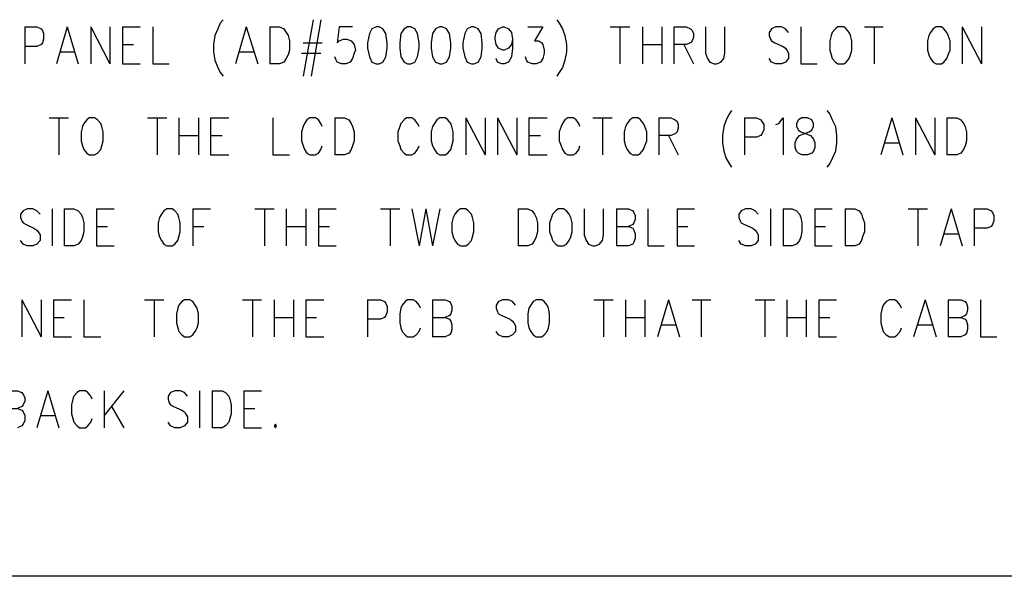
# Model space of a CAD drawing. Extents: x 11.9 to 28.1, y 10.8 to 21.2.
# Tile 2 of 39: x 13.3 to 15, y 10.8 to 11.7. Entities that reach past the tile are written whole.
import ezdxf

# ---------------------------------------------------------------- set-up
doc = ezdxf.new("R2010")
doc.units = 0
doc.header["$MEASUREMENT"] = 0
doc.layers.add('LAYNR1', color=2, linetype='Continuous')

msp = doc.modelspace()

# ---------------------------------------------------------------- linework, layer by layer
at = {"layer": 'LAYNR1', "color": 7}
for points in [[(13.356, 11.705), (13.356, 11.644)], [(13.356, 11.705), (13.376, 11.705), (13.383, 11.702), (13.385, 11.699), (13.387, 11.694), (13.387, 11.685), (13.385, 11.679), (13.383, 11.676), (13.376, 11.673), (13.356, 11.673)], [(13.426, 11.705), (13.408, 11.644)], [(13.426, 11.705), (13.444, 11.644)], [(13.465, 11.705), (13.465, 11.644)], [(13.465, 11.705), (13.496, 11.644)], [(13.496, 11.705), (13.496, 11.644)], [(13.517, 11.705), (13.517, 11.644)], [(13.517, 11.705), (13.546, 11.705)], [(13.567, 11.705), (13.567, 11.644)], [(13.683, 11.717), (13.678, 11.711), (13.674, 11.702), (13.669, 11.691)], [(13.721, 11.705), (13.703, 11.644)], [(13.721, 11.705), (13.74, 11.644)], [(13.76, 11.705), (13.76, 11.644)], [(13.76, 11.705), (13.776, 11.705), (13.783, 11.702), (13.787, 11.696), (13.79, 11.691)], [(13.831, 11.717), (13.815, 11.624)], [(13.844, 11.717), (13.828, 11.624)], [(13.896, 11.705), (13.874, 11.705), (13.871, 11.679), (13.874, 11.682), (13.881, 11.685), (13.887, 11.685), (13.894, 11.682), (13.899, 11.676), (13.901, 11.667)], [(13.935, 11.705), (13.928, 11.702), (13.924, 11.694), (13.921, 11.679), (13.921, 11.67), (13.924, 11.656), (13.928, 11.647), (13.935, 11.644)], [(13.94, 11.644), (13.946, 11.647), (13.951, 11.656), (13.953, 11.67), (13.953, 11.679), (13.951, 11.694), (13.946, 11.702), (13.94, 11.705), (13.935, 11.705)], [(13.987, 11.705), (13.981, 11.702), (13.976, 11.694), (13.974, 11.679), (13.974, 11.67), (13.976, 11.656), (13.981, 11.647), (13.987, 11.644)], [(13.992, 11.644), (13.999, 11.647), (14.003, 11.656), (14.006, 11.67), (14.006, 11.679), (14.003, 11.694), (13.999, 11.702), (13.992, 11.705), (13.987, 11.705)], [(14.04, 11.705), (14.033, 11.702), (14.028, 11.694), (14.026, 11.679), (14.026, 11.67), (14.028, 11.656), (14.033, 11.647), (14.04, 11.644)], [(14.044, 11.644), (14.051, 11.647), (14.056, 11.656), (14.058, 11.67), (14.058, 11.679), (14.056, 11.694), (14.051, 11.702), (14.044, 11.705), (14.04, 11.705)], [(14.092, 11.705), (14.085, 11.702), (14.081, 11.694), (14.078, 11.679), (14.078, 11.67), (14.081, 11.656), (14.085, 11.647), (14.092, 11.644)], [(14.096, 11.644), (14.103, 11.647), (14.108, 11.656), (14.11, 11.67), (14.11, 11.679), (14.108, 11.694), (14.103, 11.702), (14.096, 11.705), (14.092, 11.705)], [(14.144, 11.667), (14.137, 11.67), (14.133, 11.676), (14.131, 11.685), (14.131, 11.688), (14.133, 11.696), (14.137, 11.702), (14.144, 11.705), (14.146, 11.705), (14.153, 11.702), (14.158, 11.696), (14.16, 11.685), (14.16, 11.67), (14.158, 11.656), (14.153, 11.647), (14.146, 11.644)], [(14.185, 11.705), (14.21, 11.705), (14.196, 11.682), (14.203, 11.682), (14.208, 11.679), (14.21, 11.676), (14.212, 11.667)], [(14.233, 11.717), (14.237, 11.711), (14.242, 11.702), (14.246, 11.691)], [(14.321, 11.705), (14.353, 11.705)], [(14.337, 11.705), (14.337, 11.644)], [(14.374, 11.705), (14.374, 11.644)], [(14.406, 11.705), (14.406, 11.644)], [(14.426, 11.705), (14.426, 11.644)], [(14.426, 11.705), (14.446, 11.705), (14.453, 11.702), (14.456, 11.699), (14.458, 11.694), (14.458, 11.688), (14.456, 11.682), (14.453, 11.679), (14.446, 11.676), (14.426, 11.676)], [(14.478, 11.705), (14.478, 11.662), (14.481, 11.653), (14.485, 11.647), (14.492, 11.644)], [(14.496, 11.644), (14.503, 11.647), (14.508, 11.653), (14.51, 11.662), (14.51, 11.705)], [(14.615, 11.696), (14.61, 11.702), (14.603, 11.705), (14.594, 11.705), (14.587, 11.702), (14.583, 11.696), (14.583, 11.691)], [(14.635, 11.705), (14.635, 11.644)], [(14.696, 11.705), (14.692, 11.702), (14.687, 11.696), (14.685, 11.691)], [(14.717, 11.691), (14.715, 11.696), (14.71, 11.702), (14.706, 11.705), (14.696, 11.705)], [(14.74, 11.705), (14.771, 11.705)], [(14.756, 11.705), (14.756, 11.644)], [(14.858, 11.705), (14.853, 11.702), (14.849, 11.696), (14.846, 11.691)], [(14.878, 11.691), (14.876, 11.696), (14.871, 11.702), (14.867, 11.705), (14.858, 11.705)], [(14.901, 11.705), (14.901, 11.644)], [(14.901, 11.705), (14.933, 11.644)], [(14.933, 11.705), (14.933, 11.644)], [(13.669, 11.691), (13.667, 11.676), (13.667, 11.664), (13.669, 11.65), (13.674, 11.638), (13.678, 11.63), (13.683, 11.624)], [(13.79, 11.691), (13.792, 11.682), (13.792, 11.667)], [(14.246, 11.691), (14.249, 11.676), (14.249, 11.664), (14.246, 11.65), (14.242, 11.638), (14.237, 11.63), (14.233, 11.624)], [(14.583, 11.691), (14.585, 11.685), (14.587, 11.682), (14.592, 11.679), (14.606, 11.673), (14.61, 11.67), (14.612, 11.667)], [(14.685, 11.691), (14.683, 11.682), (14.683, 11.667)], [(14.719, 11.667), (14.719, 11.682), (14.717, 11.691)], [(14.846, 11.691), (14.844, 11.682), (14.844, 11.667)], [(14.881, 11.667), (14.881, 11.682), (14.878, 11.691)], [(13.517, 11.676), (13.535, 11.676)], [(13.815, 11.679), (13.846, 11.679)], [(14.16, 11.685), (14.158, 11.676), (14.153, 11.67), (14.146, 11.667)], [(14.374, 11.676), (14.406, 11.676)], [(14.442, 11.676), (14.458, 11.644)], [(13.415, 11.664), (13.437, 11.664)], [(13.71, 11.664), (13.733, 11.664)], [(13.792, 11.667), (13.79, 11.659), (13.787, 11.653), (13.783, 11.647), (13.776, 11.644)], [(13.812, 11.662), (13.844, 11.662)], [(13.878, 11.644), (13.871, 11.647), (13.869, 11.65), (13.867, 11.656)], [(13.901, 11.667), (13.899, 11.662), (13.896, 11.653), (13.892, 11.647), (13.885, 11.644)], [(14.146, 11.667), (14.144, 11.667)], [(14.192, 11.644), (14.185, 11.647), (14.183, 11.65), (14.181, 11.656)], [(14.212, 11.667), (14.212, 11.662), (14.21, 11.653), (14.206, 11.647), (14.199, 11.644)], [(14.612, 11.667), (14.615, 11.662), (14.615, 11.653), (14.61, 11.647), (14.603, 11.644)], [(14.683, 11.667), (14.685, 11.659), (14.687, 11.653), (14.692, 11.647), (14.696, 11.644)], [(14.706, 11.644), (14.71, 11.647), (14.715, 11.653), (14.717, 11.659), (14.719, 11.667)], [(14.844, 11.667), (14.846, 11.659), (14.849, 11.653), (14.853, 11.647), (14.858, 11.644)], [(14.867, 11.644), (14.871, 11.647), (14.876, 11.653), (14.878, 11.659), (14.881, 11.667)], [(13.517, 11.644), (13.546, 11.644)], [(13.567, 11.644), (13.594, 11.644)], [(13.776, 11.644), (13.76, 11.644)], [(13.885, 11.644), (13.878, 11.644)], [(13.935, 11.644), (13.94, 11.644)], [(13.987, 11.644), (13.992, 11.644)], [(14.04, 11.644), (14.044, 11.644)], [(14.092, 11.644), (14.096, 11.644)], [(14.142, 11.644), (14.135, 11.647), (14.133, 11.653)], [(14.146, 11.644), (14.142, 11.644)], [(14.199, 11.644), (14.192, 11.644)], [(14.492, 11.644), (14.496, 11.644)], [(14.594, 11.644), (14.587, 11.647), (14.583, 11.653)], [(14.603, 11.644), (14.594, 11.644)], [(14.635, 11.644), (14.662, 11.644)], [(14.696, 11.644), (14.706, 11.644)], [(14.858, 11.644), (14.867, 11.644)], [(14.521, 11.567), (14.517, 11.561), (14.512, 11.552), (14.508, 11.541)], [(14.678, 11.567), (14.683, 11.561), (14.687, 11.552), (14.692, 11.541)], [(13.396, 11.555), (13.428, 11.555)], [(13.412, 11.555), (13.412, 11.494)], [(13.451, 11.541), (13.449, 11.532), (13.449, 11.517)], [(13.462, 11.555), (13.458, 11.552), (13.453, 11.546), (13.451, 11.541)], [(13.483, 11.541), (13.481, 11.546), (13.476, 11.552), (13.471, 11.555), (13.462, 11.555)], [(13.485, 11.517), (13.485, 11.532), (13.483, 11.541)], [(13.558, 11.555), (13.59, 11.555)], [(13.574, 11.555), (13.574, 11.494)], [(13.61, 11.555), (13.61, 11.494)], [(13.642, 11.555), (13.642, 11.494)], [(13.662, 11.555), (13.662, 11.494)], [(13.662, 11.555), (13.692, 11.555)], [(13.765, 11.555), (13.765, 11.494)], [(13.815, 11.541), (13.812, 11.532), (13.812, 11.517)], [(13.846, 11.541), (13.844, 11.546), (13.84, 11.552), (13.835, 11.555), (13.826, 11.555), (13.821, 11.552), (13.817, 11.546), (13.815, 11.541)], [(13.867, 11.555), (13.867, 11.494)], [(13.867, 11.555), (13.883, 11.555), (13.89, 11.552), (13.894, 11.546), (13.896, 11.541)], [(13.896, 11.541), (13.899, 11.532), (13.899, 11.517)], [(13.974, 11.541), (13.971, 11.532), (13.971, 11.517)], [(14.006, 11.541), (14.003, 11.546), (13.999, 11.552), (13.994, 11.555), (13.985, 11.555), (13.981, 11.552), (13.976, 11.546), (13.974, 11.541)], [(14.028, 11.541), (14.026, 11.532), (14.026, 11.517)], [(14.04, 11.555), (14.035, 11.552), (14.031, 11.546), (14.028, 11.541)], [(14.06, 11.541), (14.058, 11.546), (14.053, 11.552), (14.049, 11.555), (14.04, 11.555)], [(14.062, 11.517), (14.062, 11.532), (14.06, 11.541)], [(14.083, 11.555), (14.083, 11.494)], [(14.083, 11.555), (14.115, 11.494)], [(14.115, 11.555), (14.115, 11.494)], [(14.135, 11.555), (14.135, 11.494)], [(14.135, 11.555), (14.167, 11.494)], [(14.167, 11.555), (14.167, 11.494)], [(14.187, 11.555), (14.187, 11.494)], [(14.187, 11.555), (14.217, 11.555)], [(14.24, 11.541), (14.237, 11.532), (14.237, 11.517)], [(14.271, 11.541), (14.269, 11.546), (14.265, 11.552), (14.26, 11.555), (14.251, 11.555), (14.246, 11.552), (14.242, 11.546), (14.24, 11.541)], [(14.292, 11.555), (14.324, 11.555)], [(14.308, 11.555), (14.308, 11.494)], [(14.346, 11.541), (14.344, 11.532), (14.344, 11.517)], [(14.358, 11.555), (14.353, 11.552), (14.349, 11.546), (14.346, 11.541)], [(14.378, 11.541), (14.376, 11.546), (14.371, 11.552), (14.367, 11.555), (14.358, 11.555)], [(14.381, 11.517), (14.381, 11.532), (14.378, 11.541)], [(14.401, 11.555), (14.401, 11.494)], [(14.401, 11.555), (14.421, 11.555), (14.428, 11.552), (14.431, 11.549), (14.433, 11.544), (14.433, 11.538), (14.431, 11.532), (14.428, 11.529), (14.421, 11.526), (14.401, 11.526)], [(14.508, 11.541), (14.506, 11.526), (14.506, 11.514), (14.508, 11.5), (14.512, 11.488), (14.517, 11.48), (14.521, 11.474)], [(14.542, 11.555), (14.542, 11.494)], [(14.542, 11.555), (14.562, 11.555), (14.569, 11.552), (14.571, 11.549), (14.574, 11.544), (14.574, 11.535), (14.571, 11.529), (14.569, 11.526), (14.562, 11.523), (14.542, 11.523)], [(14.594, 11.544), (14.599, 11.546), (14.606, 11.555), (14.606, 11.494)], [(14.637, 11.494), (14.631, 11.497), (14.628, 11.5), (14.626, 11.506), (14.626, 11.514), (14.628, 11.52), (14.633, 11.526), (14.64, 11.529), (14.649, 11.532), (14.653, 11.535), (14.656, 11.541)], [(14.637, 11.555), (14.631, 11.552), (14.628, 11.546), (14.628, 11.541)], [(14.628, 11.541), (14.631, 11.535), (14.635, 11.532), (14.644, 11.529), (14.651, 11.526), (14.656, 11.52), (14.658, 11.514), (14.658, 11.506), (14.656, 11.5), (14.653, 11.497), (14.646, 11.494)], [(14.656, 11.541), (14.656, 11.546), (14.653, 11.552), (14.646, 11.555), (14.637, 11.555)], [(14.692, 11.541), (14.694, 11.526), (14.694, 11.514), (14.692, 11.5), (14.687, 11.488), (14.683, 11.48), (14.678, 11.474)], [(14.785, 11.555), (14.767, 11.494)], [(14.785, 11.555), (14.803, 11.494)], [(14.824, 11.555), (14.824, 11.494)], [(14.824, 11.555), (14.856, 11.494)], [(14.856, 11.555), (14.856, 11.494)], [(14.876, 11.555), (14.876, 11.494)], [(14.876, 11.555), (14.892, 11.555), (14.899, 11.552), (14.903, 11.546), (14.906, 11.541)], [(14.906, 11.541), (14.908, 11.532), (14.908, 11.517)], [(13.61, 11.526), (13.642, 11.526)], [(13.662, 11.526), (13.681, 11.526)], [(14.187, 11.526), (14.206, 11.526)], [(14.417, 11.526), (14.433, 11.494)], [(13.449, 11.517), (13.451, 11.509), (13.453, 11.503), (13.458, 11.497), (13.462, 11.494)], [(13.471, 11.494), (13.476, 11.497), (13.481, 11.503), (13.483, 11.509), (13.485, 11.517)], [(13.812, 11.517), (13.815, 11.509), (13.817, 11.503), (13.821, 11.497), (13.826, 11.494)], [(13.835, 11.494), (13.84, 11.497), (13.844, 11.503), (13.846, 11.509)], [(13.899, 11.517), (13.896, 11.509), (13.894, 11.503), (13.89, 11.497), (13.883, 11.494)], [(13.971, 11.517), (13.974, 11.509), (13.976, 11.503), (13.981, 11.497), (13.985, 11.494)], [(13.994, 11.494), (13.999, 11.497), (14.003, 11.503), (14.006, 11.509)], [(14.026, 11.517), (14.028, 11.509), (14.031, 11.503), (14.035, 11.497), (14.04, 11.494)], [(14.049, 11.494), (14.053, 11.497), (14.058, 11.503), (14.06, 11.509), (14.062, 11.517)], [(14.237, 11.517), (14.24, 11.509), (14.242, 11.503), (14.246, 11.497), (14.251, 11.494)], [(14.26, 11.494), (14.265, 11.497), (14.269, 11.503), (14.271, 11.509)], [(14.344, 11.517), (14.346, 11.509), (14.349, 11.503), (14.353, 11.497), (14.358, 11.494)], [(14.367, 11.494), (14.371, 11.497), (14.376, 11.503), (14.378, 11.509), (14.381, 11.517)], [(14.774, 11.514), (14.796, 11.514)], [(14.908, 11.517), (14.906, 11.509), (14.903, 11.503), (14.899, 11.497), (14.892, 11.494)], [(13.462, 11.494), (13.471, 11.494)], [(13.662, 11.494), (13.692, 11.494)], [(13.765, 11.494), (13.792, 11.494)], [(13.826, 11.494), (13.835, 11.494)], [(13.883, 11.494), (13.867, 11.494)], [(13.985, 11.494), (13.994, 11.494)], [(14.04, 11.494), (14.049, 11.494)], [(14.187, 11.494), (14.217, 11.494)], [(14.251, 11.494), (14.26, 11.494)], [(14.358, 11.494), (14.367, 11.494)], [(14.646, 11.494), (14.637, 11.494)], [(14.892, 11.494), (14.876, 11.494)], [(13.381, 11.396), (13.376, 11.402), (13.369, 11.405), (13.36, 11.405), (13.353, 11.402), (13.349, 11.396), (13.349, 11.391)], [(13.401, 11.405), (13.401, 11.344)], [(13.421, 11.405), (13.421, 11.344)], [(13.421, 11.405), (13.437, 11.405), (13.444, 11.402), (13.449, 11.396), (13.451, 11.391)], [(13.474, 11.405), (13.474, 11.344)], [(13.474, 11.405), (13.503, 11.405)], [(13.59, 11.405), (13.585, 11.402), (13.581, 11.396), (13.578, 11.391)], [(13.61, 11.391), (13.608, 11.396), (13.603, 11.402), (13.599, 11.405), (13.59, 11.405)], [(13.633, 11.405), (13.633, 11.344)], [(13.633, 11.405), (13.662, 11.405)], [(13.735, 11.405), (13.767, 11.405)], [(13.751, 11.405), (13.751, 11.344)], [(13.787, 11.405), (13.787, 11.344)], [(13.819, 11.405), (13.819, 11.344)], [(13.84, 11.405), (13.84, 11.344)], [(13.84, 11.405), (13.869, 11.405)], [(13.942, 11.405), (13.974, 11.405)], [(13.958, 11.405), (13.958, 11.344)], [(13.994, 11.405), (14.006, 11.344)], [(14.017, 11.405), (14.006, 11.344)], [(14.017, 11.405), (14.028, 11.344)], [(14.04, 11.405), (14.028, 11.344)], [(14.074, 11.405), (14.069, 11.402), (14.065, 11.396), (14.062, 11.391)], [(14.094, 11.391), (14.092, 11.396), (14.087, 11.402), (14.083, 11.405), (14.074, 11.405)], [(14.169, 11.405), (14.169, 11.344)], [(14.169, 11.405), (14.185, 11.405), (14.192, 11.402), (14.196, 11.396), (14.199, 11.391)], [(14.235, 11.405), (14.231, 11.402), (14.226, 11.396), (14.224, 11.391)], [(14.256, 11.391), (14.253, 11.396), (14.249, 11.402), (14.244, 11.405), (14.235, 11.405)], [(14.278, 11.405), (14.278, 11.362), (14.281, 11.353), (14.285, 11.347), (14.292, 11.344)], [(14.296, 11.344), (14.303, 11.347), (14.308, 11.353), (14.31, 11.362), (14.31, 11.405)], [(14.331, 11.405), (14.331, 11.344)], [(14.331, 11.405), (14.351, 11.405), (14.358, 11.402), (14.36, 11.399), (14.362, 11.394), (14.362, 11.388), (14.36, 11.382), (14.358, 11.379), (14.351, 11.376)], [(14.383, 11.405), (14.383, 11.344)], [(14.431, 11.405), (14.431, 11.344)], [(14.431, 11.405), (14.46, 11.405)], [(14.565, 11.396), (14.56, 11.402), (14.553, 11.405), (14.544, 11.405), (14.537, 11.402), (14.533, 11.396), (14.533, 11.391)], [(14.585, 11.405), (14.585, 11.344)], [(14.606, 11.405), (14.606, 11.344)], [(14.606, 11.405), (14.621, 11.405), (14.628, 11.402), (14.633, 11.396), (14.635, 11.391)], [(14.658, 11.405), (14.658, 11.344)], [(14.658, 11.405), (14.687, 11.405)], [(14.708, 11.405), (14.708, 11.344)], [(14.708, 11.405), (14.724, 11.405), (14.731, 11.402), (14.735, 11.396), (14.737, 11.391)], [(14.812, 11.405), (14.844, 11.405)], [(14.828, 11.405), (14.828, 11.344)], [(14.883, 11.405), (14.865, 11.344)], [(14.883, 11.405), (14.901, 11.344)], [(14.921, 11.405), (14.921, 11.344)], [(14.921, 11.405), (14.942, 11.405), (14.949, 11.402), (14.951, 11.399), (14.953, 11.394), (14.953, 11.385), (14.951, 11.379), (14.949, 11.376), (14.942, 11.373), (14.921, 11.373)], [(13.349, 11.391), (13.351, 11.385), (13.353, 11.382), (13.358, 11.379), (13.371, 11.373), (13.376, 11.37), (13.378, 11.367)], [(13.451, 11.391), (13.453, 11.382), (13.453, 11.367)], [(13.578, 11.391), (13.576, 11.382), (13.576, 11.367)], [(13.612, 11.367), (13.612, 11.382), (13.61, 11.391)], [(14.062, 11.391), (14.06, 11.382), (14.06, 11.367)], [(14.096, 11.367), (14.096, 11.382), (14.094, 11.391)], [(14.199, 11.391), (14.201, 11.382), (14.201, 11.367)], [(14.224, 11.391), (14.221, 11.382), (14.221, 11.367)], [(14.258, 11.367), (14.258, 11.382), (14.256, 11.391)], [(14.533, 11.391), (14.535, 11.385), (14.537, 11.382), (14.542, 11.379), (14.556, 11.373), (14.56, 11.37), (14.562, 11.367)], [(14.635, 11.391), (14.637, 11.382), (14.637, 11.367)], [(14.737, 11.391), (14.74, 11.382), (14.74, 11.367)], [(13.378, 11.367), (13.381, 11.362), (13.381, 11.353), (13.376, 11.347), (13.369, 11.344)], [(13.453, 11.367), (13.451, 11.359), (13.449, 11.353), (13.444, 11.347), (13.437, 11.344)], [(13.474, 11.376), (13.492, 11.376)], [(13.576, 11.367), (13.578, 11.359), (13.581, 11.353), (13.585, 11.347), (13.59, 11.344)], [(13.599, 11.344), (13.603, 11.347), (13.608, 11.353), (13.61, 11.359), (13.612, 11.367)], [(13.633, 11.376), (13.651, 11.376)], [(13.787, 11.376), (13.819, 11.376)], [(13.84, 11.376), (13.858, 11.376)], [(14.06, 11.367), (14.062, 11.359), (14.065, 11.353), (14.069, 11.347), (14.074, 11.344)], [(14.083, 11.344), (14.087, 11.347), (14.092, 11.353), (14.094, 11.359), (14.096, 11.367)], [(14.201, 11.367), (14.199, 11.359), (14.196, 11.353), (14.192, 11.347), (14.185, 11.344)], [(14.221, 11.367), (14.224, 11.359), (14.226, 11.353), (14.231, 11.347), (14.235, 11.344)], [(14.244, 11.344), (14.249, 11.347), (14.253, 11.353), (14.256, 11.359), (14.258, 11.367)], [(14.331, 11.376), (14.351, 11.376), (14.358, 11.373), (14.36, 11.37), (14.362, 11.364), (14.362, 11.356), (14.36, 11.35), (14.358, 11.347), (14.351, 11.344)], [(14.431, 11.376), (14.449, 11.376)], [(14.562, 11.367), (14.565, 11.362), (14.565, 11.353), (14.56, 11.347), (14.553, 11.344)], [(14.637, 11.367), (14.635, 11.359), (14.633, 11.353), (14.628, 11.347), (14.621, 11.344)], [(14.658, 11.376), (14.676, 11.376)], [(14.74, 11.367), (14.737, 11.359), (14.735, 11.353), (14.731, 11.347), (14.724, 11.344)], [(14.871, 11.364), (14.894, 11.364)], [(13.36, 11.344), (13.353, 11.347), (13.349, 11.353)], [(14.544, 11.344), (14.537, 11.347), (14.533, 11.353)], [(13.369, 11.344), (13.36, 11.344)], [(13.437, 11.344), (13.421, 11.344)], [(13.474, 11.344), (13.503, 11.344)], [(13.59, 11.344), (13.599, 11.344)], [(13.84, 11.344), (13.869, 11.344)], [(14.074, 11.344), (14.083, 11.344)], [(14.185, 11.344), (14.169, 11.344)], [(14.235, 11.344), (14.244, 11.344)], [(14.292, 11.344), (14.296, 11.344)], [(14.351, 11.344), (14.331, 11.344)], [(14.383, 11.344), (14.41, 11.344)], [(14.431, 11.344), (14.46, 11.344)], [(14.553, 11.344), (14.544, 11.344)], [(14.621, 11.344), (14.606, 11.344)], [(14.658, 11.344), (14.687, 11.344)], [(14.724, 11.344), (14.708, 11.344)], [(13.351, 11.255), (13.351, 11.194)], [(13.351, 11.255), (13.383, 11.194)], [(13.383, 11.255), (13.383, 11.194)], [(13.403, 11.255), (13.403, 11.194)], [(13.403, 11.255), (13.433, 11.255)], [(13.453, 11.255), (13.453, 11.194)], [(13.553, 11.255), (13.585, 11.255)], [(13.569, 11.255), (13.569, 11.194)], [(13.619, 11.255), (13.615, 11.252), (13.61, 11.246), (13.608, 11.241)], [(13.64, 11.241), (13.637, 11.246), (13.633, 11.252), (13.628, 11.255), (13.619, 11.255)], [(13.715, 11.255), (13.746, 11.255)], [(13.731, 11.255), (13.731, 11.194)], [(13.767, 11.255), (13.767, 11.194)], [(13.799, 11.255), (13.799, 11.194)], [(13.819, 11.255), (13.819, 11.194)], [(13.819, 11.255), (13.849, 11.255)], [(13.921, 11.255), (13.921, 11.194)], [(13.921, 11.255), (13.942, 11.255), (13.949, 11.252), (13.951, 11.249), (13.953, 11.244), (13.953, 11.235), (13.951, 11.229), (13.949, 11.226), (13.942, 11.223), (13.921, 11.223)], [(14.008, 11.241), (14.006, 11.246), (14.001, 11.252), (13.996, 11.255), (13.987, 11.255), (13.983, 11.252), (13.978, 11.246), (13.976, 11.241)], [(14.028, 11.255), (14.028, 11.194)], [(14.028, 11.255), (14.049, 11.255), (14.056, 11.252), (14.058, 11.249), (14.06, 11.244), (14.06, 11.238), (14.058, 11.232), (14.056, 11.229), (14.049, 11.226)], [(14.165, 11.246), (14.16, 11.252), (14.153, 11.255), (14.144, 11.255), (14.137, 11.252), (14.133, 11.246), (14.133, 11.241)], [(14.199, 11.255), (14.194, 11.252), (14.19, 11.246), (14.187, 11.241)], [(14.219, 11.241), (14.217, 11.246), (14.212, 11.252), (14.208, 11.255), (14.199, 11.255)], [(14.294, 11.255), (14.326, 11.255)], [(14.31, 11.255), (14.31, 11.194)], [(14.346, 11.255), (14.346, 11.194)], [(14.378, 11.255), (14.378, 11.194)], [(14.417, 11.255), (14.399, 11.194)], [(14.417, 11.255), (14.435, 11.194)], [(14.456, 11.255), (14.487, 11.255)], [(14.471, 11.255), (14.471, 11.194)], [(14.56, 11.255), (14.592, 11.255)], [(14.576, 11.255), (14.576, 11.194)], [(14.612, 11.255), (14.612, 11.194)], [(14.644, 11.255), (14.644, 11.194)], [(14.665, 11.255), (14.665, 11.194)], [(14.665, 11.255), (14.694, 11.255)], [(14.801, 11.241), (14.799, 11.246), (14.794, 11.252), (14.79, 11.255), (14.781, 11.255), (14.776, 11.252), (14.771, 11.246), (14.769, 11.241)], [(14.84, 11.255), (14.821, 11.194)], [(14.84, 11.255), (14.858, 11.194)], [(14.878, 11.255), (14.878, 11.194)], [(14.878, 11.255), (14.899, 11.255), (14.906, 11.252), (14.908, 11.249), (14.91, 11.244), (14.91, 11.238), (14.908, 11.232), (14.906, 11.229), (14.899, 11.226)], [(14.931, 11.255), (14.931, 11.194)], [(13.608, 11.241), (13.606, 11.232), (13.606, 11.217)], [(13.642, 11.217), (13.642, 11.232), (13.64, 11.241)], [(13.976, 11.241), (13.974, 11.232), (13.974, 11.217)], [(14.133, 11.241), (14.135, 11.235), (14.137, 11.232), (14.142, 11.229), (14.156, 11.223), (14.16, 11.22), (14.162, 11.217)], [(14.187, 11.241), (14.185, 11.232), (14.185, 11.217)], [(14.221, 11.217), (14.221, 11.232), (14.219, 11.241)], [(14.769, 11.241), (14.767, 11.232), (14.767, 11.217)], [(13.403, 11.226), (13.421, 11.226)], [(13.606, 11.217), (13.608, 11.209), (13.61, 11.203), (13.615, 11.197), (13.619, 11.194)], [(13.628, 11.194), (13.633, 11.197), (13.637, 11.203), (13.64, 11.209), (13.642, 11.217)], [(13.767, 11.226), (13.799, 11.226)], [(13.819, 11.226), (13.837, 11.226)], [(13.974, 11.217), (13.976, 11.209), (13.978, 11.203), (13.983, 11.197), (13.987, 11.194)], [(14.028, 11.226), (14.049, 11.226), (14.056, 11.223), (14.058, 11.22), (14.06, 11.214), (14.06, 11.206), (14.058, 11.2), (14.056, 11.197), (14.049, 11.194)], [(14.162, 11.217), (14.165, 11.212), (14.165, 11.203), (14.16, 11.197), (14.153, 11.194)], [(14.185, 11.217), (14.187, 11.209), (14.19, 11.203), (14.194, 11.197), (14.199, 11.194)], [(14.208, 11.194), (14.212, 11.197), (14.217, 11.203), (14.219, 11.209), (14.221, 11.217)], [(14.346, 11.226), (14.378, 11.226)], [(14.612, 11.226), (14.644, 11.226)], [(14.665, 11.226), (14.683, 11.226)], [(14.767, 11.217), (14.769, 11.209), (14.771, 11.203), (14.776, 11.197), (14.781, 11.194)], [(14.878, 11.226), (14.899, 11.226), (14.906, 11.223), (14.908, 11.22), (14.91, 11.214), (14.91, 11.206), (14.908, 11.2), (14.906, 11.197), (14.899, 11.194)], [(13.996, 11.194), (14.001, 11.197), (14.006, 11.203), (14.008, 11.209)], [(14.144, 11.194), (14.137, 11.197), (14.133, 11.203)], [(14.406, 11.214), (14.428, 11.214)], [(14.79, 11.194), (14.794, 11.197), (14.799, 11.203), (14.801, 11.209)], [(14.828, 11.214), (14.851, 11.214)], [(13.403, 11.194), (13.433, 11.194)], [(13.453, 11.194), (13.481, 11.194)], [(13.619, 11.194), (13.628, 11.194)], [(13.819, 11.194), (13.849, 11.194)], [(13.987, 11.194), (13.996, 11.194)], [(14.049, 11.194), (14.028, 11.194)], [(14.153, 11.194), (14.144, 11.194)], [(14.199, 11.194), (14.208, 11.194)], [(14.665, 11.194), (14.694, 11.194)], [(14.781, 11.194), (14.79, 11.194)], [(14.899, 11.194), (14.878, 11.194)], [(14.931, 11.194), (14.958, 11.194)], [(13.324, 11.105), (13.344, 11.105), (13.351, 11.102), (13.353, 11.099), (13.356, 11.094), (13.356, 11.088), (13.353, 11.082), (13.351, 11.079), (13.344, 11.076)], [(13.394, 11.105), (13.376, 11.044)], [(13.394, 11.105), (13.412, 11.044)], [(13.467, 11.091), (13.465, 11.096), (13.46, 11.102), (13.456, 11.105), (13.446, 11.105), (13.442, 11.102), (13.437, 11.096), (13.435, 11.091)], [(13.487, 11.105), (13.487, 11.044)], [(13.519, 11.105), (13.487, 11.064)], [(13.624, 11.096), (13.619, 11.102), (13.612, 11.105), (13.603, 11.105), (13.596, 11.102), (13.592, 11.096), (13.592, 11.091)], [(13.644, 11.105), (13.644, 11.044)], [(13.665, 11.105), (13.665, 11.044)], [(13.665, 11.105), (13.681, 11.105), (13.687, 11.102), (13.692, 11.096), (13.694, 11.091)], [(13.717, 11.105), (13.717, 11.044)], [(13.717, 11.105), (13.746, 11.105)], [(13.435, 11.091), (13.433, 11.082), (13.433, 11.067)], [(13.592, 11.091), (13.594, 11.085), (13.596, 11.082), (13.601, 11.079), (13.615, 11.073), (13.619, 11.07), (13.621, 11.067)], [(13.694, 11.091), (13.696, 11.082), (13.696, 11.067)], [(13.324, 11.076), (13.344, 11.076), (13.351, 11.073), (13.353, 11.07), (13.356, 11.064), (13.356, 11.056), (13.353, 11.05), (13.351, 11.047), (13.344, 11.044)], [(13.499, 11.079), (13.519, 11.044)], [(13.717, 11.076), (13.735, 11.076)], [(13.383, 11.064), (13.406, 11.064)], [(13.433, 11.067), (13.435, 11.059), (13.437, 11.053), (13.442, 11.047), (13.446, 11.044)], [(13.456, 11.044), (13.46, 11.047), (13.465, 11.053), (13.467, 11.059)], [(13.603, 11.044), (13.596, 11.047), (13.592, 11.053)], [(13.621, 11.067), (13.624, 11.062), (13.624, 11.053), (13.619, 11.047), (13.612, 11.044)], [(13.696, 11.067), (13.694, 11.059), (13.692, 11.053), (13.687, 11.047), (13.681, 11.044)], [(13.446, 11.044), (13.456, 11.044)], [(13.612, 11.044), (13.603, 11.044)], [(13.681, 11.044), (13.665, 11.044)], [(13.717, 11.044), (13.746, 11.044)], [(13.769, 11.05), (13.767, 11.047), (13.769, 11.044)], [(13.769, 11.044), (13.771, 11.047), (13.769, 11.05)], [(28.093, 10.799), (11.892, 10.799)]]:
    msp.add_lwpolyline(points, dxfattribs=at)

doc.saveas('drawing.dxf')
